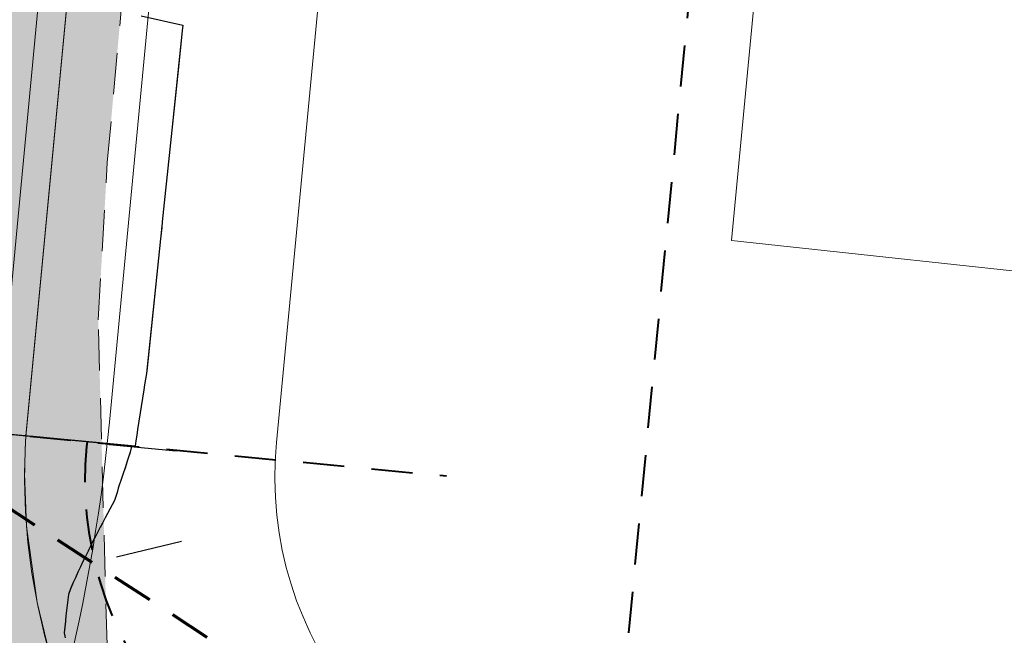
# Model space of a CAD drawing. Extents: x -11 to 1364399, y -11 to 423796.
# Tile 41 of 55: x 1364278 to 1364330, y 423152 to 423185. Entities that reach past the tile are written whole.
import ezdxf

# ---------------------------------------------------------------- set-up
doc = ezdxf.new("R2010")
doc.units = 0
doc.header["$MEASUREMENT"] = 0
doc.linetypes.add('DGN Style 2', pattern=[3.645058, 2.187035, -1.458023])
doc.linetypes.add('DGN Style 3', pattern=[5.103081, 3.645058, -1.458023])
for name, color, linetype, lineweight, plot in [('CM_Corridor_Conceptual (Construction)', 7, 'Continuous', 0, False), ('CM_Corridor_Design (Construction)', 7, 'Continuous', 30, False), ('CM_Corridor_Final (Construction)', 7, 'Continuous', 30, False), ('CM_Corridor_Point_Control (Construction)', 7, 'Continuous', 0, False), ('CM_Corridor_Range_Design (Construction)', 1, 'DGN Style 3', 30, False), ('CM_Corridor_Range_Final (Construction)', 1, 'DGN Style 2', 30, False), ('SC_Scratch13', 7, 'Continuous', 0, False)]:
    doc.layers.add(name, color=color, linetype=linetype, lineweight=lineweight, plot=plot)
for name, color, linetype, lineweight in [('DT_P_Tie', 94, 'Continuous', 0), ('PV_P_EOP', 7, 'Continuous', 30), ('PV_P_Saw_Cut_Line', 62, 'Continuous', 13), ('PV_P_Walk', 241, 'Continuous', 13), ('SC_Shading3', 254, 'Continuous', 0)]:
    doc.layers.add(name, color=color, linetype=linetype, lineweight=lineweight)
doc.layers.add('MD_P_Drive_MatchLine (Construction)', color=30, linetype='DGN Style 2', lineweight=70, transparency=0.5)

# ---------------------------------------------------------------- blocks, each defined once
blk = doc.blocks.new('*U33', base_point=(1364189.514, 423113.399))
at = {"layer": 'CM_Corridor_Final (Construction)', "transparency": 33554559, "flags": 128}
blk.add_lwpolyline([(1364284.069, 423185.204), (1364286.27, 423184.693), (1364286.236, 423184.395), (1364286.02, 423182.306), (1364285.184, 423174.249), (1364285.154, 423173.95), (1364285.123, 423173.652), (1364285.092, 423173.353), (1364284.38, 423166.49), (1364284.338, 423166.193), (1364284.245, 423165.599), (1364284.203, 423165.328), (1364283.873, 423163.223), (1364283.828, 423162.926), (1364283.786, 423162.629), (1364283.747, 423162.331), (1364264.484, 423164.143)], dxfattribs=at)
blk = doc.blocks.new('*U34', base_point=(1364186.618, 423117.89))
at = {"layer": 'CM_Corridor_Range_Final (Construction)', "linetype": 'DGN Style 2', "lineweight": 40, "transparency": 33554559, "flags": 128}
blk.add_lwpolyline([(1364150.329, 422716.768), (1364230.714, 422858.718, 0.105465), (1364304.205, 423092.067), (1364343.645, 423506.178)], format="xyb", dxfattribs=at)
blk = doc.blocks.new('*U35', base_point=(1364289.671, 423302.037))
at = {"layer": 'CM_Corridor_Point_Control (Construction)', "transparency": 33554636}
blk.add_line((1364272.742, 423124.28), (1364306.601, 423479.794), dxfattribs=at)
blk = doc.blocks.new('*U64', base_point=(1364285.711, 423305.732))
at = {"layer": 'CM_Corridor_Conceptual (Construction)', "transparency": 33554559, "flags": 128}
for points in [[(1364309.799, 423099.618), (1364303.835, 423100.263, -0.410512), (1364249.844, 423166.469), (1364268.074, 423357.879), (1364273.725, 423511.845)], [(1364314.266, 423140.966), (1364308.302, 423141.61, -0.410512), (1364291.245, 423162.526), (1364309.59, 423355.142), (1364315.286, 423510.32)]]:
    blk.add_lwpolyline(points, format="xyb", dxfattribs=at)
blk = doc.blocks.new('*U67', base_point=(1364282.428, 423305.732))
at = {"layer": 'CM_Corridor_Conceptual (Construction)', "transparency": 33554559, "flags": 128}
for points in [[(1364309.799, 423099.618), (1364303.835, 423100.263, -0.410512), (1364249.844, 423166.469), (1364268.074, 423357.879), (1364273.725, 423511.845)], [(1364314.266, 423140.966), (1364308.302, 423141.61, -0.410512), (1364291.245, 423162.526), (1364309.59, 423355.142), (1364315.286, 423510.32)]]:
    blk.add_lwpolyline(points, format="xyb", dxfattribs=at)
blk = doc.blocks.new('*U75', base_point=(1364153.623, 423131.223))
at = {"layer": 'CM_Corridor_Conceptual (Construction)', "transparency": 33554559, "flags": 128}
blk.add_lwpolyline([(1364076.244, 422643.801), (1364209.626, 422879.339, 0.084088), (1364269.047, 423043.405, 0.181207), (1364257.33, 423108.228, 0.166393), (1364282.379, 423163.618), (1364324.744, 423608.431)], format="xyb", dxfattribs=at)
blk = doc.blocks.new('*U76', base_point=(1364153.623, 423131.223))
at = {"layer": 'CM_Corridor_Conceptual (Construction)', "transparency": 33554559, "flags": 128}
blk.add_lwpolyline([(1364076.244, 422643.801), (1364209.626, 422879.339, 0.084088), (1364269.047, 423043.405, 0.181207), (1364257.33, 423108.228, 0.166393), (1364282.379, 423163.618), (1364324.744, 423608.431)], format="xyb", dxfattribs=at)
blk = doc.blocks.new('*U86', base_point=(1364191.48, 423121.876))
at = {"layer": 'CM_Corridor_Conceptual (Construction)', "transparency": 33554559, "flags": 128}
blk.add_lwpolyline([(1364104.058, 422628.05), (1364233.718, 422857.016, 0.079884), (1364298.96, 423032.562), (1364358.239, 423026.159), (1364373.453, 423166.997), (1364315.407, 423173.267), (1364356.564, 423605.4)], format="xyb", dxfattribs=at)
blk = doc.blocks.new('*U89', base_point=(1364191.48, 423121.876))
at = {"layer": 'CM_Corridor_Conceptual (Construction)', "transparency": 33554559, "flags": 128}
blk.add_lwpolyline([(1364104.058, 422628.05), (1364233.718, 422857.016, 0.079884), (1364298.96, 423032.562), (1364358.239, 423026.159), (1364373.453, 423166.997), (1364315.407, 423173.267), (1364356.564, 423605.4)], format="xyb", dxfattribs=at)
blk = doc.blocks.new('*U134', base_point=(1364284.974, 423139.655))
at = {"layer": 'CM_Corridor_Design (Construction)', "transparency": 33554559}
for p, q in [((1364282.379, 423162.429), (1364285.912, 423162.092)), ((1364282.759, 423156.463), (1364286.211, 423157.289))]:
    blk.add_line(p, q, dxfattribs=at)
at = {"layer": 'CM_Corridor_Design (Construction)', "transparency": 33554559, "flags": 128}
blk.add_lwpolyline([(1364260.006, 423164.592), (1364283.56, 423162.349), (1364283.538, 423162.25), (1364283.503, 423162.093), (1364283.46, 423161.957), (1364283.395, 423161.756), (1364283.326, 423161.544), (1364283.262, 423161.351), (1364283.203, 423161.173), (1364283.173, 423161.087), (1364283.121, 423160.94), (1364283.051, 423160.733), (1364282.983, 423160.523), (1364282.9, 423160.265), (1364282.847, 423160.099), (1364282.778, 423159.884), (1364282.708, 423159.667), (1364282.638, 423159.448), (1364282.52, 423159.224), (1364282.395, 423158.995), (1364282.27, 423158.763), (1364282.144, 423158.527), (1364282.017, 423158.287), (1364282.001, 423158.256), (1364281.889, 423158.041), (1364281.761, 423157.795), (1364281.632, 423157.542), (1364281.502, 423157.285), (1364281.372, 423157.024), (1364281.286, 423156.848), (1364281.24, 423156.758), (1364281.104, 423156.486), (1364280.97, 423156.21), (1364280.836, 423155.929), (1364280.832, 423155.92), (1364280.703, 423155.643), (1364280.571, 423155.352), (1364280.441, 423155.056), (1364280.311, 423154.755), (1364280.194, 423154.453), (1364280.161, 423154.172), (1364280.129, 423153.889), (1364280.097, 423153.603), (1364280.068, 423153.332), (1364280.039, 423153.057), (1364280.035, 423153.02), (1364280.005, 423152.724), (1364279.978, 423152.426), (1364280.028, 423152.156)], dxfattribs=at)
blk = doc.blocks.new('*U135', base_point=(1364286.991, 423141.797))
at = {"layer": 'CM_Corridor_Range_Design (Construction)', "linetype": 'DGN Style 2', "lineweight": 40, "transparency": 33554559}
blk.add_line((1364260.006, 423164.592), (1364300.282, 423160.756), dxfattribs=at)
at = {"layer": 'CM_Corridor_Range_Design (Construction)', "linetype": 'DGN Style 2', "lineweight": 40, "transparency": 33554559, "flags": 128}
for points in [[(1364311.893, 423119.002), (1364295.505, 423120.772, -0.410512), (1364259.982, 423164.333), (1364260.006, 423164.592)], [(1364314.18, 423140.173), (1364297.792, 423141.943, -0.410512), (1364281.18, 423162.314), (1364281.204, 423162.573)]]:
    blk.add_lwpolyline(points, format="xyb", dxfattribs=at)
blk = doc.blocks.new('*U136', base_point=(1364287.028, 423147.779))
at = {"layer": 'CM_Corridor_Point_Control (Construction)', "transparency": 33554636, "flags": 128}
blk.add_lwpolyline([(1364313.603, 423118.817), (1364295.505, 423120.772, -0.410512), (1364259.982, 423164.333), (1364261.158, 423176.684)], format="xyb", dxfattribs=at)

msp = doc.modelspace()

# ---------------------------------------------------------------- hatches: boundary and pattern name
at = {"layer": 'SC_Scratch13', "linetype": 'DGN Style 2'}
msp.add_hatch(color=5, dxfattribs=at).paths.add_polyline_path([(1364307.328, 423119.495), (1364307.887, 423131.301), (1364303.41, 423132.037), (1364291.166, 423138.308), (1364285.819, 423146.203), (1364282.249, 423151.775), (1364281.782, 423169.055), (1364282.263, 423177.4), (1364286.837, 423227.991), (1364286.969, 423229.452), (1364295.786, 423228.655), (1364298.835, 423247.856), (1364288.931, 423250.354), (1364290.221, 423261.139), (1364294.461, 423295.894), (1364294.396, 423316.387), (1364308.753, 423314.175), (1364302.892, 423330.056), (1364309.667, 423355.036), (1364299.772, 423355.113), (1364298.626, 423377.169), (1364301.936, 423398.956), (1364300.693, 423409.08), (1364301.518, 423422.902), (1364305.245, 423436.506), (1364295.859, 423429.692), (1364284.219, 423418.815), (1364282.233, 423397.965), (1364275.369, 423325.892), (1364265.63, 423223.639), (1364260.308, 423167.763), (1364260.173, 423155.098), (1364263.258, 423144.275), (1364261.494, 423150.465), (1364265.069, 423140.7), (1364268.161, 423136.069), (1364272.492, 423131.315), (1364280.248, 423125.646), (1364285.527, 423123.175), (1364290.135, 423121.727), (1364292.496, 423121.214)], flags=0)
at = {"layer": 'SC_Shading3', "transparency": 33554610}
msp.add_hatch(color=254, dxfattribs=at).paths.add_polyline_path([(1364311.391, 423120.864), (1364312.143, 423127.824), (1364306.497, 423128.436), (1364304.636, 423128.699), (1364302.482, 423129.117), (1364299.663, 423129.853), (1364296.649, 423130.89), (1364293.546, 423132.536), (1364291.801, 423133.668), (1364290.172, 423134.88), (1364287.456, 423137.326), (1364286.333, 423138.483), (1364285.068, 423139.975), (1364284.068, 423141.296), (1364282.965, 423142.934), (1364281.365, 423145.767), (1364280.217, 423148.349), (1364279.197, 423151.322), (1364278.539, 423154.039), (1364277.969, 423158.073), (1364277.87, 423160.88), (1364277.917, 423162.625), (1364277.947, 423163.025), (1364283.824, 423224.815), (1364276.855, 423225.48), (1364270.973, 423163.625), (1364270.871, 423161.428), (1364270.937, 423158.316), (1364271.37, 423154.439), (1364272.155, 423150.709), (1364273.523, 423146.487), (1364275.269, 423142.594), (1364276.737, 423139.985), (1364278.418, 423137.48), (1364280.753, 423134.547), (1364283.137, 423132.093), (1364285.618, 423129.899), (1364287.876, 423128.213), (1364290.311, 423126.655), (1364292.609, 423125.401), (1364294.692, 423124.428), (1364296.808, 423123.589), (1364299.726, 423122.658), (1364301.999, 423122.098), (1364304.077, 423121.708), (1364306.126, 423121.435)], flags=0)

# ---------------------------------------------------------------- linework, layer by layer
at = {"layer": 'DT_P_Tie', "flags": 128}
for points in [[(1364283.747, 423162.331), (1364284.338, 423166.193), (1364286.236, 423184.395), (1364286.27, 423184.693)], [(1364279.978, 423152.426), (1364280.194, 423154.453), (1364280.703, 423155.643), (1364281.632, 423157.542), (1364282.638, 423159.448), (1364283.503, 423162.093), (1364283.56, 423162.349)]]:
    msp.add_lwpolyline(points, dxfattribs=at)
at = {"layer": 'MD_P_Drive_MatchLine (Construction)', "flags": 128}
msp.add_lwpolyline([(1364270.451, 423163.336), (1364328.641, 423125.436), (1364322.283, 423070.106), (1364269.529, 423051.217)], dxfattribs=at)
at = {"layer": 'PV_P_EOP', "flags": 128}
msp.add_lwpolyline([(1364312.032, 423120.292), (1364306.099, 423120.933), (1364304.611, 423121.121, -0.393273), (1364270.469, 423163.596)], format="xyb", dxfattribs=at)
at = {"layer": 'PV_P_Saw_Cut_Line', "flags": 128}
for points in [[(1364310.08, 423086.198), (1364313.603, 423118.817), (1364295.505, 423120.772, -0.405846), (1364259.926, 423163.696), (1364284.109, 423417.661)], [(1364311.893, 423119.002), (1364295.505, 423120.772, -0.404386), (1364259.911, 423163.496), (1364260.006, 423164.592)]]:
    msp.add_lwpolyline(points, format="xyb", dxfattribs=at)
at = {"layer": 'PV_P_Walk'}
msp.add_line((1364277.935, 423162.885), (1364284.325, 423230.082), dxfattribs=at)
at = {"layer": 'PV_P_Walk', "flags": 128}
msp.add_lwpolyline([(1364279.396, 423150.657), (1364278.929, 423152.299), (1364278.55, 423153.942), (1364278.256, 423155.586), (1364278.045, 423157.229), (1364277.915, 423158.873), (1364277.865, 423160.518), (1364277.895, 423162.164), (1364277.935, 423162.885)], dxfattribs=at)
at = {"layer": 'SC_Scratch13', "color": 5, "linetype": 'DGN Style 2'}
msp.add_lwpolyline([(1364265.63, 423223.639), (1364260.308, 423167.763), (1364260.173, 423155.098), (1364263.258, 423144.275), (1364261.494, 423150.465), (1364265.069, 423140.7), (1364268.161, 423136.069), (1364272.492, 423131.315), (1364280.248, 423125.646), (1364285.527, 423123.175), (1364290.135, 423121.727), (1364292.496, 423121.214), (1364307.328, 423119.495), (1364307.887, 423131.301), (1364303.41, 423132.037), (1364291.166, 423138.308), (1364285.819, 423146.203), (1364282.249, 423151.775), (1364281.782, 423169.055), (1364282.263, 423177.4), (1364286.837, 423227.991)], dxfattribs=at)
at = {"layer": 'SC_Shading3', "transparency": 33554610}
msp.add_lwpolyline([(1364279.197, 423151.322), (1364278.539, 423154.039), (1364277.969, 423158.073), (1364277.87, 423160.88), (1364277.917, 423162.625), (1364277.947, 423163.025), (1364283.824, 423224.815)], dxfattribs=at)

# ---------------------------------------------------------------- block references
at = {"layer": 'CM_Corridor_Conceptual (Construction)', "transparency": 33554559}
for name, p in [('*U75', (1364153.623, 423131.223)), ('*U76', (1364153.623, 423131.223)), ('*U86', (1364191.48, 423121.876)), ('*U89', (1364191.48, 423121.876)), ('*U64', (1364285.711, 423305.732)), ('*U67', (1364282.428, 423305.732))]:
    msp.add_blockref(name, p, dxfattribs=at)
at = {"layer": 'CM_Corridor_Design (Construction)', "transparency": 33554559}
msp.add_blockref('*U134', (1364284.974, 423139.655), dxfattribs=at)
at = {"layer": 'CM_Corridor_Final (Construction)', "transparency": 33554559}
msp.add_blockref('*U33', (1364189.514, 423113.399), dxfattribs=at)
at = {"layer": 'CM_Corridor_Point_Control (Construction)', "transparency": 33554636}
for name, p in [('*U35', (1364289.671, 423302.037)), ('*U136', (1364287.028, 423147.779))]:
    msp.add_blockref(name, p, dxfattribs=at)
at = {"layer": 'CM_Corridor_Range_Design (Construction)', "linetype": 'DGN Style 2', "lineweight": 40, "transparency": 33554559}
msp.add_blockref('*U135', (1364286.991, 423141.797), dxfattribs=at)
at = {"layer": 'CM_Corridor_Range_Final (Construction)', "linetype": 'DGN Style 2', "lineweight": 40, "transparency": 33554559}
msp.add_blockref('*U34', (1364186.618, 423117.89), dxfattribs=at)

doc.saveas('drawing.dxf')
